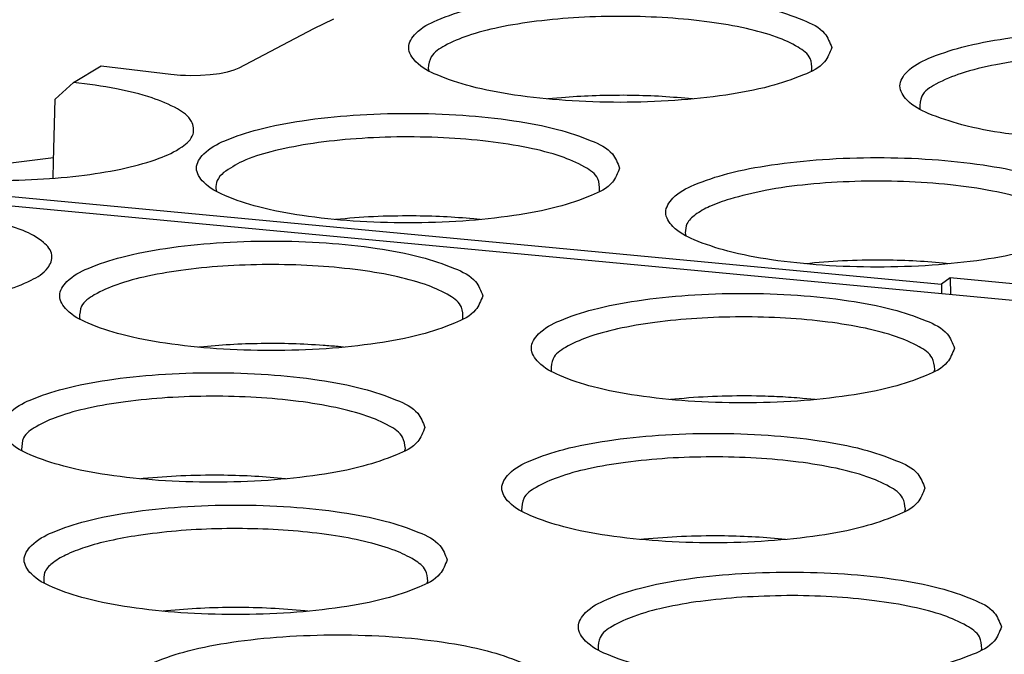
# Model space of a CAD drawing. Header units: inches. Extents: x -399 to 442, y -299 to 295.
# Tile 33 of 134: x -161 to -149, y 188 to 196. Entities that reach past the tile are written whole.
import ezdxf

# ---------------------------------------------------------------- set-up
doc = ezdxf.new("R2010")
doc.units = ezdxf.units.IN

# ---------------------------------------------------------------- blocks, each defined once
blk = doc.blocks.new('N2390-20301_6__111', base_point=(-205.657, 233.791))
at = {"color": 7, "linetype": 'Continuous'}
for p, q in [((-196.772, 244.707), (-196.463, 244.857)), ((-197.939, 244.095), (-196.772, 244.707)), ((-200.522, 243.866), (-200.091, 244.122)), ((-200.091, 244.122), (-199.003, 243.993)), ((-198.018, 244.06), (-197.939, 244.095)), ((-199.003, 243.993), (-198.856, 243.98)), ((-198.856, 243.98), (-198.778, 243.976)), ((-198.778, 243.976), (-198.699, 243.974)), ((-198.699, 243.974), (-198.542, 243.977)), ((-198.542, 243.977), (-198.39, 243.987)), ((-198.39, 243.987), (-198.248, 244.005)), ((-198.248, 244.005), (-198.122, 244.03)), ((-198.122, 244.03), (-198.067, 244.044)), ((-198.067, 244.044), (-198.018, 244.06)), ((-194.991, 244.084), (-194.981, 244.046)), ((-189.008, 244.046), (-189.003, 244.059)), ((-200.522, 243.866), (-200.812, 243.602)), ((-192.909, 243.627), (-193.124, 243.607)), ((-200.835, 242.633), (-200.812, 243.602)), ((-190.868, 243.607), (-190.986, 243.619)), ((-187.32, 243.453), (-187.318, 243.448)), ((-200.842, 242.371), (-200.835, 242.633)), ((-202.81, 242.21), (-186.982, 240.719)), ((-198.303, 242.209), (-198.291, 242.166)), ((-192.318, 242.166), (-192.315, 242.174)), ((-196.432, 241.727), (-196.435, 241.727)), ((-194.178, 241.726), (-194.279, 241.737)), ((-190.981, 241.519), (-190.97, 241.476)), ((-189.111, 241.037), (-189.114, 241.037)), ((-186.857, 241.037), (-186.958, 241.047)), ((-186.845, 240.816), (-186.982, 240.719)), ((-186.982, 240.719), (-186.98, 240.567)), ((-183.885, 240.537), (-186.845, 240.816)), ((-186.845, 240.816), (-186.842, 240.554))]:
    blk.add_line(p, q, dxfattribs=at)
for points, knots in [([(-188.694, 244.409), (-188.725, 244.488), (-188.805, 244.691), (-189.193, 244.867), (-189.7, 245.038), (-190.379, 245.163), (-191.157, 245.245), (-191.994, 245.272), (-192.831, 245.245), (-193.612, 245.163), (-194.285, 245.038), (-194.806, 244.867), (-195.161, 244.691), (-195.346, 244.409), (-195.161, 244.126), (-194.806, 243.95), (-194.285, 243.779), (-193.612, 243.654), (-192.831, 243.573), (-191.994, 243.545), (-191.157, 243.573), (-190.379, 243.654), (-189.7, 243.779), (-189.193, 243.95), (-188.805, 244.126), (-188.725, 244.33), (-188.694, 244.409)], [0, 0, 0, 0, 0.248013, 0.63675, 1.190211, 1.887011, 2.687469, 3.542067, 4.396665, 5.197123, 5.893923, 6.447384, 6.83612, 7.084134, 7.332147, 7.720883, 8.274345, 8.971144, 9.771602, 10.626201, 11.480799, 12.281257, 12.978057, 13.531518, 13.920254, 14.168267, 14.168267, 14.168267, 14.168267]), ([(-189.003, 244.059), (-189.005, 244.122), (-189.009, 244.275), (-189.254, 244.446), (-189.585, 244.594), (-190.056, 244.72), (-190.623, 244.817), (-191.265, 244.879), (-191.946, 244.902), (-192.629, 244.885), (-193.278, 244.828), (-193.857, 244.736), (-194.344, 244.614), (-194.694, 244.466), (-194.956, 244.305), (-194.981, 244.148), (-194.991, 244.084)], [0, 0, 0, 0, 0.182501, 0.438252, 0.811101, 1.299378, 1.88451, 2.539273, 3.23136, 3.925951, 4.588063, 5.184884, 5.688292, 6.078173, 6.349483, 6.53648, 6.53648, 6.53648, 6.53648]), ([(-181.031, 243.81), (-181.062, 243.889), (-181.142, 244.092), (-181.53, 244.268), (-182.037, 244.439), (-182.715, 244.564), (-183.494, 244.646), (-184.331, 244.673), (-185.168, 244.646), (-185.948, 244.564), (-186.621, 244.439), (-187.143, 244.268), (-187.498, 244.092), (-187.683, 243.81), (-187.498, 243.527), (-187.143, 243.352), (-186.621, 243.18), (-185.948, 243.055), (-185.168, 242.974), (-184.331, 242.946), (-183.494, 242.974), (-182.715, 243.055), (-182.037, 243.18), (-181.53, 243.352), (-181.142, 243.527), (-181.062, 243.731), (-181.031, 243.81)], [0, 0, 0, 0, 0.248013, 0.63675, 1.190211, 1.887011, 2.687469, 3.542067, 4.396665, 5.197123, 5.893923, 6.447384, 6.83612, 7.084134, 7.332147, 7.720883, 8.274345, 8.971144, 9.771602, 10.626201, 11.480799, 12.281257, 12.978057, 13.531518, 13.920254, 14.168267, 14.168267, 14.168267, 14.168267]), ([(-183.248, 244.244), (-183.493, 244.263), (-183.99, 244.302), (-184.734, 244.297), (-185.453, 244.249), (-186.098, 244.157), (-186.643, 244.029), (-187.025, 243.873), (-187.314, 243.693), (-187.318, 243.522), (-187.32, 243.453)], [0, 0, 0, 0, 0.737465, 1.495612, 2.229309, 2.895346, 3.456123, 3.884351, 4.172941, 4.371317, 4.371317, 4.371317, 4.371317]), ([(-202.623, 242.372), (-202.368, 242.357), (-201.855, 242.327), (-201.096, 242.346), (-200.375, 242.408), (-199.741, 242.513), (-199.224, 242.655), (-198.867, 242.817), (-198.626, 243.023), (-198.668, 243.306), (-198.942, 243.487), (-199.336, 243.649), (-199.886, 243.783), (-200.298, 243.837), (-200.522, 243.866)], [0, 0, 0, 0, 0.766188, 1.540556, 2.277091, 2.932777, 3.47151, 3.869633, 4.130049, 4.332429, 4.62341, 5.056969, 5.62699, 6.306045, 6.306045, 6.306045, 6.306045]), ([(-191.945, 243.664), (-192.107, 243.663), (-192.429, 243.661), (-192.75, 243.638), (-192.909, 243.627)], [0, 0, 0, 0, 0.4880879, 0.9653168, 0.9653168, 0.9653168, 0.9653168]), ([(-190.986, 243.619), (-191.143, 243.631), (-191.462, 243.657), (-191.782, 243.662), (-191.945, 243.664)], [0, 0, 0, 0, 0.4735795, 0.9604397, 0.9604397, 0.9604397, 0.9604397]), ([(-192.005, 242.529), (-192.036, 242.608), (-192.115, 242.811), (-192.503, 242.987), (-193.01, 243.158), (-193.689, 243.283), (-194.468, 243.365), (-195.305, 243.392), (-196.142, 243.365), (-196.922, 243.283), (-197.595, 243.158), (-198.117, 242.987), (-198.471, 242.811), (-198.657, 242.529), (-198.471, 242.246), (-198.117, 242.07), (-197.595, 241.899), (-196.922, 241.774), (-196.142, 241.693), (-195.305, 241.665), (-194.468, 241.693), (-193.689, 241.774), (-193.01, 241.899), (-192.503, 242.07), (-192.115, 242.246), (-192.036, 242.449), (-192.005, 242.529)], [0, 0, 0, 0, 0.248013, 0.63675, 1.190211, 1.887011, 2.687469, 3.542067, 4.396665, 5.197123, 5.893923, 6.447384, 6.83612, 7.084134, 7.332147, 7.720883, 8.274345, 8.971144, 9.771602, 10.626201, 11.480799, 12.281257, 12.978057, 13.531518, 13.920254, 14.168267, 14.168267, 14.168267, 14.168267]), ([(-192.315, 242.174), (-192.317, 242.241), (-192.32, 242.404), (-192.59, 242.58), (-192.95, 242.733), (-193.462, 242.861), (-194.074, 242.955), (-194.76, 243.01), (-195.478, 243.022), (-196.186, 242.989), (-196.843, 242.915), (-197.406, 242.8), (-197.859, 242.67), (-198.086, 242.522), (-198.181, 242.459)], [0, 0, 0, 0, 0.191551, 0.465556, 0.869406, 1.39861, 2.029869, 2.730267, 3.461456, 4.182822, 4.854464, 5.440226, 5.911162, 6.251169, 6.251169, 6.251169, 6.251169]), ([(-184.684, 241.839), (-184.715, 241.918), (-184.794, 242.122), (-185.182, 242.297), (-185.689, 242.469), (-186.368, 242.593), (-187.147, 242.675), (-187.984, 242.702), (-188.82, 242.675), (-189.601, 242.593), (-190.274, 242.469), (-190.796, 242.297), (-191.15, 242.122), (-191.336, 241.839), (-191.15, 241.556), (-190.796, 241.381), (-190.274, 241.209), (-189.601, 241.085), (-188.82, 241.003), (-187.984, 240.976), (-187.147, 241.003), (-186.368, 241.085), (-185.689, 241.209), (-185.182, 241.381), (-184.794, 241.556), (-184.715, 241.76), (-184.684, 241.839)], [0, 0, 0, 0, 0.248013, 0.63675, 1.190211, 1.887011, 2.687469, 3.542067, 4.396665, 5.197123, 5.893923, 6.447384, 6.83612, 7.084134, 7.332147, 7.720883, 8.274345, 8.971144, 9.771602, 10.626201, 11.480799, 12.281257, 12.978057, 13.531518, 13.920254, 14.168267, 14.168267, 14.168267, 14.168267]), ([(-198.181, 242.459), (-198.222, 242.421), (-198.294, 242.352), (-198.3, 242.253), (-198.303, 242.209)], [0, 0, 0, 0, 0.159318, 0.2875181, 0.2875181, 0.2875181, 0.2875181]), ([(-184.994, 241.484), (-184.997, 241.554), (-185.003, 241.724), (-185.293, 241.903), (-185.676, 242.059), (-186.22, 242.187), (-186.864, 242.278), (-187.582, 242.327), (-188.325, 242.329), (-189.045, 242.283), (-189.701, 242.2), (-190.102, 242.095), (-190.286, 242.047)], [0, 0, 0, 0, 0.19835, 0.487695, 0.916287, 1.476826, 2.142081, 2.874616, 3.631437, 4.367648, 5.039964, 5.61034, 5.61034, 5.61034, 5.61034]), ([(-190.286, 242.047), (-190.392, 242.011), (-190.581, 241.948), (-190.806, 241.822), (-190.966, 241.683), (-190.977, 241.569), (-190.981, 241.519)], [0, 0, 0, 0, 0.3336496, 0.5930565, 0.7822838, 0.9274216, 0.9274216, 0.9274216, 0.9274216]), ([(-195.237, 241.784), (-195.44, 241.782), (-195.839, 241.78), (-196.237, 241.744), (-196.432, 241.727)], [0, 0, 0, 0, 0.609146, 1.197389, 1.197389, 1.197389, 1.197389]), ([(-194.279, 241.737), (-194.436, 241.75), (-194.755, 241.776), (-195.075, 241.781), (-195.237, 241.784)], [0, 0, 0, 0, 0.4728506, 0.9594278, 0.9594278, 0.9594278, 0.9594278]), ([(-187.916, 241.094), (-188.119, 241.093), (-188.518, 241.09), (-188.916, 241.055), (-189.111, 241.037)], [0, 0, 0, 0, 0.609145, 1.197386, 1.197386, 1.197386, 1.197386]), ([(-186.958, 241.047), (-187.115, 241.06), (-187.434, 241.086), (-187.754, 241.092), (-187.916, 241.094)], [0, 0, 0, 0, 0.4728511, 0.9594287, 0.9594287, 0.9594287, 0.9594287])]:
    blk.add_open_spline(points, degree=3, knots=knots, dxfattribs=at)
blk = doc.blocks.new('N2390-20301_5__112', base_point=(-208.524, 223.082))
at = {"color": 7, "linetype": 'Continuous'}
for p, q in [((-178.17, 239.737), (-202.963, 242.073)), ((-200.431, 240.194), (-200.424, 240.176)), ((-194.451, 240.176), (-194.45, 240.178)), ((-198.549, 239.738), (-198.568, 239.736)), ((-196.312, 239.736), (-196.395, 239.745)), ((-193.073, 239.376), (-193.065, 239.359)), ((-187.096, 239.358), (-187.085, 239.39)), ((-191.072, 238.933), (-191.208, 238.919)), ((-188.952, 238.92), (-189.148, 238.938)), ((-201.335, 238.141), (-201.328, 238.123)), ((-195.355, 238.123), (-195.346, 238.154)), ((-199.435, 237.687), (-199.471, 237.683)), ((-197.215, 237.683), (-197.281, 237.69)), ((-193.534, 237.196), (-193.528, 237.177)), ((-187.554, 237.177), (-187.545, 237.208)), ((-191.626, 236.742), (-191.67, 236.737)), ((-189.414, 236.737), (-189.472, 236.743)), ((-200.986, 236.077), (-200.98, 236.059)), ((-195.007, 236.059), (-194.998, 236.09)), ((-199.07, 235.624), (-199.122, 235.618)), ((-196.866, 235.619), (-196.916, 235.624)), ((-192.34, 235.032), (-192.332, 235.013)), ((-186.362, 235.012), (-186.354, 235.034))]:
    blk.add_line(p, q, dxfattribs=at)
for points, knots in [([(-204.419, 240.352), (-204.161, 240.346), (-203.649, 240.335), (-202.905, 240.38), (-202.226, 240.467), (-201.652, 240.59), (-201.223, 240.751), (-200.928, 240.918), (-200.818, 241.189), (-201.02, 241.421), (-201.349, 241.581), (-201.836, 241.732), (-202.448, 241.846), (-202.899, 241.886), (-203.139, 241.907)], [0, 0, 0, 0, 0.776421, 1.535602, 2.23272, 2.828022, 3.291313, 3.610437, 3.820963, 4.05872, 4.426684, 4.937679, 5.571798, 6.294955, 6.294955, 6.294955, 6.294955]), ([(-194.138, 240.538), (-194.169, 240.617), (-194.249, 240.82), (-194.637, 240.996), (-195.144, 241.167), (-195.822, 241.292), (-196.601, 241.374), (-197.438, 241.401), (-198.275, 241.374), (-199.055, 241.292), (-199.728, 241.167), (-200.25, 240.996), (-200.605, 240.82), (-200.79, 240.538), (-200.605, 240.255), (-200.25, 240.079), (-199.728, 239.908), (-199.055, 239.783), (-198.275, 239.702), (-197.438, 239.674), (-196.601, 239.702), (-195.822, 239.783), (-195.144, 239.908), (-194.637, 240.079), (-194.249, 240.255), (-194.169, 240.458), (-194.138, 240.538)], [0, 0, 0, 0, 0.248013, 0.63675, 1.190211, 1.887011, 2.687469, 3.542067, 4.396665, 5.197123, 5.893923, 6.447384, 6.83612, 7.084134, 7.332147, 7.720883, 8.274345, 8.971144, 9.771602, 10.626201, 11.480799, 12.281257, 12.978057, 13.531518, 13.920254, 14.168267, 14.168267, 14.168267, 14.168267]), ([(-194.45, 240.178), (-194.449, 240.242), (-194.446, 240.396), (-194.69, 240.571), (-195.022, 240.72), (-195.497, 240.849), (-196.07, 240.947), (-196.719, 241.009), (-197.407, 241.031), (-198.097, 241.013), (-198.752, 240.954), (-199.332, 240.859), (-199.818, 240.733), (-200.161, 240.584), (-200.416, 240.415), (-200.427, 240.259), (-200.431, 240.194)], [0, 0, 0, 0, 0.183624, 0.438402, 0.812459, 1.304766, 1.896288, 2.558891, 3.259138, 3.961, 4.628338, 5.227383, 5.729406, 6.114341, 6.378844, 6.564478, 6.564478, 6.564478, 6.564478]), ([(-186.78, 239.722), (-186.811, 239.801), (-186.891, 240.004), (-187.279, 240.18), (-187.786, 240.351), (-188.465, 240.476), (-189.243, 240.558), (-190.081, 240.585), (-190.917, 240.558), (-191.698, 240.476), (-192.371, 240.351), (-192.893, 240.18), (-193.247, 240.004), (-193.432, 239.722), (-193.247, 239.439), (-192.893, 239.263), (-192.371, 239.092), (-191.698, 238.967), (-190.917, 238.885), (-190.081, 238.858), (-189.243, 238.885), (-188.465, 238.967), (-187.786, 239.092), (-187.279, 239.263), (-186.891, 239.439), (-186.811, 239.642), (-186.78, 239.722)], [0, 0, 0, 0, 0.248013, 0.63675, 1.190211, 1.887011, 2.687469, 3.542067, 4.396665, 5.197123, 5.893923, 6.447384, 6.83612, 7.084134, 7.332147, 7.720883, 8.274345, 8.971144, 9.771602, 10.626201, 11.480799, 12.281257, 12.978057, 13.531518, 13.920254, 14.168267, 14.168267, 14.168267, 14.168267]), ([(-187.085, 239.39), (-187.093, 239.454), (-187.112, 239.61), (-187.37, 239.774), (-187.716, 239.922), (-188.2, 240.045), (-188.776, 240.139), (-189.425, 240.196), (-190.108, 240.215), (-190.789, 240.193), (-191.433, 240.132), (-192.003, 240.036), (-192.478, 239.911), (-192.813, 239.763), (-193.062, 239.594), (-193.07, 239.44), (-193.073, 239.376)], [0, 0, 0, 0, 0.18574, 0.453281, 0.839276, 1.339465, 1.934048, 2.595041, 3.28967, 3.982902, 4.639796, 5.227859, 5.719611, 6.096113, 6.35499, 6.538272, 6.538272, 6.538272, 6.538272]), ([(-196.628, 239.764), (-196.788, 239.774), (-197.11, 239.793), (-197.595, 239.795), (-198.076, 239.78), (-198.393, 239.752), (-198.549, 239.738)], [0, 0, 0, 0, 0.480676, 0.969541, 1.454481, 1.923506, 1.923506, 1.923506, 1.923506]), ([(-196.395, 239.745), (-196.433, 239.748), (-196.511, 239.755), (-196.589, 239.761), (-196.628, 239.764)], [0, 0, 0, 0, 0.1160629, 0.2335614, 0.2335614, 0.2335614, 0.2335614]), ([(-195.042, 238.485), (-195.073, 238.564), (-195.152, 238.767), (-195.54, 238.943), (-196.047, 239.114), (-196.726, 239.239), (-197.505, 239.321), (-198.342, 239.348), (-199.179, 239.321), (-199.959, 239.239), (-200.632, 239.114), (-201.154, 238.943), (-201.508, 238.767), (-201.694, 238.485), (-201.508, 238.202), (-201.154, 238.027), (-200.632, 237.855), (-199.959, 237.73), (-199.179, 237.649), (-198.342, 237.621), (-197.505, 237.649), (-196.726, 237.73), (-196.047, 237.855), (-195.54, 238.027), (-195.152, 238.202), (-195.073, 238.406), (-195.042, 238.485)], [0, 0, 0, 0, 0.248013, 0.63675, 1.190211, 1.887011, 2.687469, 3.542067, 4.396665, 5.197123, 5.893923, 6.447384, 6.83612, 7.084134, 7.332147, 7.720883, 8.274345, 8.971144, 9.771602, 10.626201, 11.480799, 12.281257, 12.978057, 13.531518, 13.920254, 14.168267, 14.168267, 14.168267, 14.168267]), ([(-195.346, 238.154), (-195.354, 238.218), (-195.374, 238.373), (-195.631, 238.537), (-195.976, 238.685), (-196.459, 238.808), (-197.035, 238.902), (-197.683, 238.96), (-198.365, 238.978), (-199.046, 238.957), (-199.69, 238.896), (-200.26, 238.8), (-200.736, 238.675), (-201.072, 238.527), (-201.321, 238.359), (-201.331, 238.205), (-201.335, 238.141)], [0, 0, 0, 0, 0.185581, 0.452781, 0.838241, 1.337751, 1.931586, 2.59185, 3.285859, 3.978667, 4.635406, 5.223634, 5.715885, 6.093175, 6.352909, 6.53633, 6.53633, 6.53633, 6.53633]), ([(-189.867, 238.975), (-190.071, 238.976), (-190.473, 238.978), (-190.874, 238.948), (-191.072, 238.933)], [0, 0, 0, 0, 0.610665, 1.205966, 1.205966, 1.205966, 1.205966]), ([(-189.148, 238.938), (-189.267, 238.947), (-189.506, 238.965), (-189.746, 238.972), (-189.867, 238.975)], [0, 0, 0, 0, 0.3559308, 0.7199042, 0.7199042, 0.7199042, 0.7199042]), ([(-187.241, 237.539), (-187.272, 237.618), (-187.352, 237.822), (-187.739, 237.997), (-188.247, 238.169), (-188.925, 238.293), (-189.704, 238.375), (-190.541, 238.402), (-191.378, 238.375), (-192.158, 238.293), (-192.831, 238.169), (-193.353, 237.997), (-193.707, 237.822), (-193.893, 237.539), (-193.707, 237.256), (-193.353, 237.081), (-192.831, 236.909), (-192.158, 236.784), (-191.378, 236.703), (-190.541, 236.676), (-189.704, 236.703), (-188.925, 236.784), (-188.247, 236.909), (-187.739, 237.081), (-187.352, 237.256), (-187.272, 237.46), (-187.241, 237.539)], [0, 0, 0, 0, 0.248013, 0.63675, 1.190211, 1.887011, 2.687469, 3.542067, 4.396665, 5.197123, 5.893923, 6.447384, 6.83612, 7.084134, 7.332147, 7.720883, 8.274345, 8.971144, 9.771602, 10.626201, 11.480799, 12.281257, 12.978057, 13.531518, 13.920254, 14.168267, 14.168267, 14.168267, 14.168267]), ([(-187.545, 237.208), (-187.553, 237.272), (-187.573, 237.427), (-187.83, 237.591), (-188.175, 237.739), (-188.658, 237.862), (-189.234, 237.956), (-189.882, 238.014), (-190.564, 238.032), (-191.245, 238.011), (-191.89, 237.95), (-192.46, 237.854), (-192.935, 237.729), (-193.271, 237.581), (-193.52, 237.413), (-193.53, 237.259), (-193.534, 237.196)], [0, 0, 0, 0, 0.185582, 0.452783, 0.838243, 1.337752, 1.931586, 2.591848, 3.285854, 3.978659, 4.635396, 5.223622, 5.715874, 6.093164, 6.352899, 6.536321, 6.536321, 6.536321, 6.536321]), ([(-198.237, 237.74), (-198.44, 237.739), (-198.841, 237.738), (-199.239, 237.703), (-199.435, 237.687)], [0, 0, 0, 0, 0.609657, 1.199806, 1.199806, 1.199806, 1.199806]), ([(-197.281, 237.69), (-197.438, 237.703), (-197.756, 237.73), (-198.075, 237.737), (-198.237, 237.74)], [0, 0, 0, 0, 0.4713452, 0.9573068, 0.9573068, 0.9573068, 0.9573068]), ([(-194.694, 236.421), (-194.725, 236.5), (-194.804, 236.703), (-195.192, 236.879), (-195.699, 237.05), (-196.378, 237.175), (-197.156, 237.257), (-197.994, 237.284), (-198.83, 237.257), (-199.611, 237.175), (-200.284, 237.05), (-200.806, 236.879), (-201.16, 236.703), (-201.346, 236.421), (-201.16, 236.138), (-200.806, 235.962), (-200.284, 235.791), (-199.611, 235.666), (-198.83, 235.585), (-197.994, 235.557), (-197.156, 235.585), (-196.378, 235.666), (-195.699, 235.791), (-195.192, 235.962), (-194.804, 236.138), (-194.725, 236.341), (-194.694, 236.421)], [0, 0, 0, 0, 0.248013, 0.63675, 1.190211, 1.887011, 2.687469, 3.542067, 4.396665, 5.197123, 5.893923, 6.447384, 6.83612, 7.084134, 7.332147, 7.720883, 8.274345, 8.971144, 9.771602, 10.626201, 11.480799, 12.281257, 12.978057, 13.531518, 13.920254, 14.168267, 14.168267, 14.168267, 14.168267]), ([(-194.998, 236.09), (-195.003, 236.148), (-195.016, 236.288), (-195.234, 236.445), (-195.531, 236.585), (-195.949, 236.707), (-196.454, 236.804), (-197.031, 236.872), (-197.651, 236.908), (-198.287, 236.909), (-198.91, 236.879), (-199.315, 236.826), (-199.511, 236.801)], [0, 0, 0, 0, 0.170352, 0.405853, 0.741016, 1.176039, 1.697705, 2.285799, 2.915823, 3.560823, 4.193002, 4.785285, 4.785285, 4.785285, 4.785285]), ([(-199.511, 236.801), (-199.661, 236.775), (-199.942, 236.728), (-200.323, 236.627), (-200.629, 236.511), (-200.843, 236.385), (-200.991, 236.239), (-200.988, 236.127), (-200.986, 236.077)], [0, 0, 0, 0, 0.457815, 0.854593, 1.180371, 1.430632, 1.611786, 1.755739, 1.755739, 1.755739, 1.755739]), ([(-190.427, 236.794), (-190.63, 236.793), (-191.031, 236.792), (-191.43, 236.758), (-191.626, 236.742)], [0, 0, 0, 0, 0.60977, 1.200379, 1.200379, 1.200379, 1.200379]), ([(-189.472, 236.743), (-189.628, 236.757), (-189.946, 236.784), (-190.265, 236.79), (-190.427, 236.794)], [0, 0, 0, 0, 0.4709629, 0.9567647, 0.9567647, 0.9567647, 0.9567647]), ([(-186.047, 235.375), (-186.078, 235.454), (-186.158, 235.658), (-186.546, 235.833), (-187.053, 236.005), (-187.731, 236.13), (-188.51, 236.211), (-189.347, 236.238), (-190.184, 236.211), (-190.964, 236.13), (-191.637, 236.005), (-192.159, 235.833), (-192.514, 235.658), (-192.699, 235.375), (-192.514, 235.092), (-192.159, 234.917), (-191.637, 234.745), (-190.964, 234.621), (-190.184, 234.539), (-189.347, 234.512), (-188.51, 234.539), (-187.731, 234.621), (-187.053, 234.745), (-186.546, 234.917), (-186.158, 235.092), (-186.078, 235.296), (-186.047, 235.375)], [0, 0, 0, 0, 0.248013, 0.63675, 1.190211, 1.887011, 2.687469, 3.542067, 4.396665, 5.197123, 5.893923, 6.447384, 6.83612, 7.084134, 7.332147, 7.720883, 8.274345, 8.971144, 9.771602, 10.626201, 11.480799, 12.281257, 12.978057, 13.531518, 13.920254, 14.168267, 14.168267, 14.168267, 14.168267]), ([(-190.097, 235.837), (-190.313, 235.819), (-190.722, 235.785), (-191.284, 235.686), (-191.752, 235.561), (-192.083, 235.414), (-192.328, 235.247), (-192.336, 235.095), (-192.34, 235.032)], [0, 0, 0, 0, 0.648852, 1.229084, 1.714143, 2.085823, 2.342062, 2.52385, 2.52385, 2.52385, 2.52385]), ([(-186.354, 235.034), (-186.359, 235.099), (-186.371, 235.256), (-186.63, 235.424), (-186.976, 235.573), (-187.464, 235.698), (-188.048, 235.793), (-188.705, 235.85), (-189.396, 235.871), (-189.864, 235.848), (-190.097, 235.837)], [0, 0, 0, 0, 0.186389, 0.453156, 0.840967, 1.346027, 1.947939, 2.61768, 3.321213, 4.022177, 4.022177, 4.022177, 4.022177]), ([(-196.916, 235.624), (-197.092, 235.639), (-197.451, 235.669), (-197.993, 235.68), (-198.535, 235.669), (-198.894, 235.639), (-199.07, 235.624)], [0, 0, 0, 0, 0.530679, 1.078532, 1.626406, 2.157149, 2.157149, 2.157149, 2.157149]), ([(-193.102, 234.396), (-193.133, 234.475), (-193.213, 234.679), (-193.6, 234.854), (-194.108, 235.026), (-194.786, 235.151), (-195.565, 235.232), (-196.402, 235.259), (-197.239, 235.232), (-198.019, 235.151), (-198.692, 235.026), (-199.214, 234.854), (-199.569, 234.679), (-199.754, 234.396), (-199.569, 234.113), (-199.214, 233.938), (-198.692, 233.766), (-198.019, 233.642), (-197.239, 233.56), (-196.402, 233.533), (-195.565, 233.56), (-194.786, 233.642), (-194.108, 233.766), (-193.6, 233.938), (-193.213, 234.113), (-193.133, 234.317), (-193.102, 234.396)], [0, 0, 0, 0, 0.248013, 0.63675, 1.190211, 1.887011, 2.687469, 3.542067, 4.396665, 5.197123, 5.893923, 6.447384, 6.83612, 7.084134, 7.332147, 7.720883, 8.274345, 8.971144, 9.771602, 10.626201, 11.480799, 12.281257, 12.978057, 13.531518, 13.920254, 14.168267, 14.168267, 14.168267, 14.168267])]:
    blk.add_open_spline(points, degree=3, knots=knots, dxfattribs=at)
blk = doc.blocks.new('N2390-20303_adapter_plate__119', base_point=(-226.735, 208.538))
at = {"color": 7, "linetype": 'Continuous'}
blk.add_line((-200.834, 242.688), (-202.718, 242.461), dxfattribs=at)
blk = doc.blocks.new('N2390-20303__120', base_point=(-226.735, 208.538))
blk.add_blockref('N2390-20303_adapter_plate__119', (-226.735, 208.538))
blk = doc.blocks.new('N2390-60301__125', base_point=(-230.231, 166.276))
for name, p in [('N2390-20301_6__111', (-205.657, 233.791)), ('N2390-20303__120', (-226.735, 208.538)), ('N2390-20301_5__112', (-208.524, 223.082))]:
    blk.add_blockref(name, p)
blk = doc.blocks.new('N2494-90111__126', base_point=(-386.375, -319.122))
blk.add_blockref('N2390-60301__125', (-230.231, 166.276))
blk = doc.blocks.new('gen1', base_point=(-147.5, 38.75))
blk.add_blockref('N2494-90111__126', (-386.375, -319.122))

msp = doc.modelspace()

# ---------------------------------------------------------------- block references
at = {"xscale": 0.8, "yscale": 0.8, "zscale": 0.8}
msp.add_blockref('gen1', (-118, 31), dxfattribs=at)

doc.saveas('drawing.dxf')
